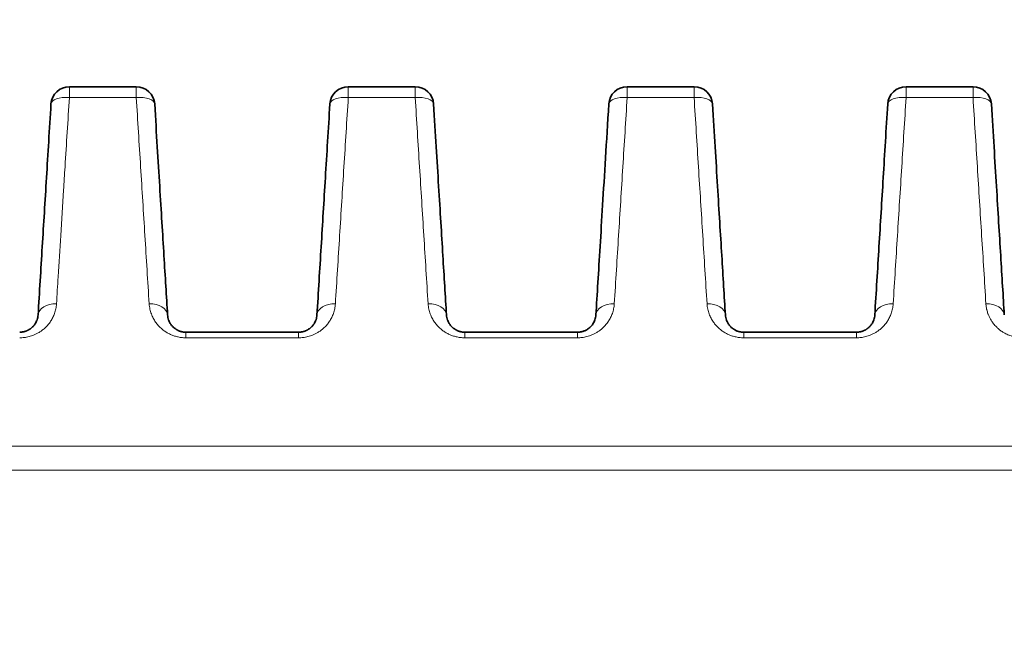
# Model space of a CAD drawing. Header units: millimetres. Extents: x 5 to 589, y 5 to 415.
# Tile 53 of 256: x 228 to 244, y 362 to 372. Entities that reach past the tile are written whole.
import ezdxf

# ---------------------------------------------------------------- set-up
doc = ezdxf.new("R2010")
doc.units = ezdxf.units.MM
for name, color, linetype, lineweight in [('Sichtbar (ISO)', 7, 'Continuous', 35), ('Sichtbar schmal (ISO)', 7, 'Continuous', 18), ('Symbol (ISO)', 7, 'Continuous', 25)]:
    doc.layers.add(name, color=color, linetype=linetype, lineweight=lineweight)
doc.styles.add('Notiztext (ISO)', font='isocpeur.ttf')
doc.dimstyles.new('Standard - Methode 1b (ISO)$7', dxfattribs={"dimtxt": 3.5, "dimasz": 2.5, "dimexe": 2, "dimexo": 0, "dimgap": 0.762, "dimtad": 1, "dimtoh": 1, "dimdsep": 46, "dimtxsty": 'Notiztext (ISO)', "dimcen": 0.09, "dimdle": 10, "dimclrd": 256, "dimclre": 256, "dimclrt": 256, "dimazin": 2, "dimtfac": 1, "dimtmove": 0, "dimatfit": 3, "dimfxl": 1, "dimtolj": 1, "dimlwd": -1, "dimlwe": -1, "dimarcsym": 0})

msp = doc.modelspace()

# ---------------------------------------------------------------- linework, layer by layer
at = {"layer": 'Sichtbar (ISO)'}
for p, q in [((229.49692315, 370.90029381), (228.4069497, 370.90029381)), ((234.03987363, 370.90029381), (232.9499003, 370.90029381)), ((238.58282434, 370.90029381), (237.49285094, 370.90029381)), ((243.12577502, 370.90029381), (242.03580142, 370.90029381)), ((230.30599728, 366.90029381), (232.14082617, 366.90029381)), ((234.84894786, 366.90029381), (236.68377674, 366.90029381)), ((239.39189843, 366.90029381), (241.22672731, 366.90029381))]:
    msp.add_line(p, q, dxfattribs=at)
for centre, start, end in [((228.40694971, 370.60029381), 90.000003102, 176.499896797), ((229.49692316, 370.60029381), 3.500086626, 90.000001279), ((232.94990029, 370.60029381), 89.999996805, 176.499887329), ((234.03987373, 370.60029381), 3.500090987, 90.000020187), ((237.49285086, 370.60029381), 89.999985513, 176.4999668), ((238.58282431, 370.60029381), 3.500093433, 89.999994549), ((242.03580143, 370.60029381), 90.000002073, 176.499896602), ((243.12577488, 370.60029381), 3.500092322, 89.999974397)]:
    msp.add_arc(centre, 0.3, start, end, dxfattribs=at)
for points, knots in [([(228.10750929, 370.61860837), (228.08227393, 370.20601845), (228.03316033, 369.40301223), (227.96544688, 368.29590778), (227.91979447, 367.54950197), (227.8973159, 367.18198376)], [0, 0, 0, 0, 0.33333333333, 0.66666666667, 0.99999940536, 0.99999940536, 0.99999940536, 0.99999940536]), ([(232.65045975, 370.61860842), (232.62522468, 370.20602306), (232.57611163, 369.40302334), (232.50839781, 368.29591381), (232.46274522, 367.54950476), (232.44026647, 367.18198375)], [0, 0, 0, 0, 0.33333333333, 0.66666666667, 0.99999940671, 0.99999940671, 0.99999940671, 0.99999940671]), ([(241.73636101, 370.61860837), (241.71112691, 370.2060392), (241.66201508, 369.40306185), (241.59430035, 368.29593638), (241.54864702, 367.54951537), (241.52616761, 367.18198372)], [0, 0, 0, 0, 0.33333333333, 0.66666666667, 0.99999940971, 0.99999940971, 0.99999940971, 0.99999940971]), ([(243.63540857, 367.18197939), (243.6171051, 367.48123647), (243.57765801, 368.12619512), (243.50934625, 369.24307319), (243.45483605, 370.13432732), (243.42521536, 370.61860839)], [0.00000000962, 0.00000000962, 0.00000000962, 0.00000000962, 0.33333333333, 0.66666666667, 1, 1, 1, 1]), ([(227.89731619, 367.18198177), (227.89645092, 367.16783537), (227.89461412, 367.1541741), (227.89195549, 367.14098964), (227.88929686, 367.12780518), (227.88581106, 367.11509835), (227.88164634, 367.10295807), (227.88109159, 367.10134096), (227.88052484, 367.09973387), (227.87994642, 367.09813684), (227.87618246, 367.08774435), (227.87192448, 367.0777789), (227.86725587, 367.06825473), (227.86617895, 367.06605776), (227.8650802, 367.06388425), (227.86396066, 367.0617343), (227.85948103, 367.05313167), (227.8546684, 367.04490712), (227.84958487, 367.03706832), (227.84789091, 367.03445623), (227.84616694, 367.03188697), (227.84441527, 367.02936053), (227.83959649, 367.02241036), (227.83456799, 367.0157848), (227.82937593, 367.00948573), (227.82701694, 367.00662378), (227.82462431, 367.00382924), (227.82220296, 367.00110237), (227.81735776, 366.99564578), (227.8123975, 366.99046054), (227.80736285, 366.98554927), (227.80434086, 366.98260133), (227.80129221, 366.97975203), (227.79822502, 366.97700004), (227.79362864, 366.972876), (227.78899066, 366.96897068), (227.78433903, 366.96528003), (227.78071742, 366.96240661), (227.77708763, 366.95966321), (227.77345941, 366.9570443), (227.76931778, 366.95405481), (227.76517826, 366.95122757), (227.76105515, 366.94855491), (227.75692911, 366.94588036), (227.75281953, 366.94336052), (227.74873566, 366.94098465), (227.74516346, 366.93890646), (227.74161093, 366.93693843), (227.73808384, 366.93507383), (227.73354935, 366.93267665), (227.72905692, 366.93045032), (227.72461343, 366.92837926), (227.72164926, 366.9269977), (227.7187068, 366.92568524), (227.71578778, 366.92443753), (227.71092705, 366.92235987), (227.70613137, 366.92046157), (227.70140287, 366.91872303), (227.69903498, 366.91785242), (227.69668384, 366.9170219), (227.69434956, 366.91622915), (227.68922252, 366.91448794), (227.68417689, 366.91292864), (227.67920826, 366.9115292), (227.67739737, 366.91101916), (227.67559663, 366.91053038), (227.67380575, 366.91006187), (227.66844491, 366.90865943), (227.66317269, 366.90743814), (227.65797483, 366.90637532), (227.65667191, 366.9061089), (227.65537361, 366.90585248), (227.6540797, 366.90560572), (227.64762386, 366.90437453), (227.64127785, 366.90338275), (227.63500933, 366.90260088), (227.62874081, 366.90181901), (227.62254995, 366.90124598), (227.61636617, 366.9008642), (227.61018239, 366.90048243), (227.6040056, 366.90029383), (227.5978756, 366.90029381)], [0, 0, 0, 0, 0.0625, 0.0625, 0.0625, 0.125, 0.125, 0.125, 0.13332513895, 0.13332513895, 0.13332513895, 0.1875, 0.1875, 0.1875, 0.19999669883, 0.19999669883, 0.19999669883, 0.25, 0.25, 0.25, 0.26666234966, 0.26666234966, 0.26666234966, 0.3125, 0.3125, 0.3125, 0.33332611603, 0.33332611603, 0.33332611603, 0.375, 0.375, 0.375, 0.40001433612, 0.40001433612, 0.40001433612, 0.4375, 0.4375, 0.4375, 0.46668511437, 0.46668511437, 0.46668511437, 0.5, 0.5, 0.5, 0.53333852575, 0.53333852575, 0.53333852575, 0.5625, 0.5625, 0.5625, 0.59999067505, 0.59999067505, 0.59999067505, 0.625, 0.625, 0.625, 0.66664528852, 0.66664528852, 0.66664528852, 0.6875, 0.6875, 0.6875, 0.7333055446, 0.7333055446, 0.7333055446, 0.75, 0.75, 0.75, 0.79997337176, 0.79997337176, 0.79997337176, 0.8125, 0.8125, 0.8125, 0.875, 0.875, 0.875, 0.9375, 0.9375, 0.9375, 0.99999999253, 0.99999999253, 0.99999999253, 0.99999999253]), ([(230.30599728, 366.90029381), (230.29274154, 366.90029404), (230.28017501, 366.90117821), (230.26850197, 366.90264663), (230.25682894, 366.90411506), (230.24604825, 366.90615542), (230.23578562, 366.90862569), (230.23406723, 366.90903932), (230.23236345, 366.90946549), (230.23067352, 366.90990385), (230.22227079, 366.91208346), (230.21420872, 366.91456098), (230.2063881, 366.91731352), (230.20403359, 366.91814222), (230.20170096, 366.91899618), (230.19938791, 366.91987548), (230.19247292, 366.92250419), (230.18573148, 366.92535803), (230.17910074, 366.92845332), (230.17614617, 366.92983255), (230.17321374, 366.93126), (230.17029985, 366.93273782), (230.16448688, 366.93568595), (230.15874694, 366.93883416), (230.15305463, 366.94220748), (230.14949559, 366.94431661), (230.14595529, 366.94651402), (230.14243345, 366.9488045), (230.13749891, 366.95201376), (230.13260041, 366.95540571), (230.12773907, 366.95899708), (230.12357782, 366.96207125), (230.11944388, 366.9652918), (230.11534845, 366.96866259), (230.11124469, 366.97204022), (230.10717963, 366.97556867), (230.10316461, 366.97925293), (230.09848537, 366.9835467), (230.09387432, 366.98805224), (230.08935674, 366.99276821), (230.08612958, 366.99613708), (230.08295011, 366.99961324), (230.07982729, 367.00319657), (230.07482899, 367.00893197), (230.06997623, 367.0149417), (230.0653008, 367.02122621), (230.06296601, 367.02436454), (230.06067544, 367.0275713), (230.05843333, 367.03084686), (230.05338532, 367.03822163), (230.0485829, 367.04594424), (230.04406344, 367.05403834), (230.04255581, 367.05673842), (230.04107976, 367.0594798), (230.03963712, 367.06226349), (230.03483193, 367.07153555), (230.03039666, 367.0812768), (230.02641116, 367.09152065), (230.0256132, 367.09357163), (230.02483333, 367.09564274), (230.02407236, 367.09773426), (230.0195107, 367.1102721), (230.01562584, 367.1235443), (230.01262499, 367.13758275), (230.00962414, 367.15162117), (230.00750834, 367.16642614), (230.00655685, 367.18197907)], [0.00000000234, 0.00000000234, 0.00000000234, 0.00000000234, 0.07692307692, 0.07692307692, 0.07692307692, 0.15384615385, 0.15384615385, 0.15384615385, 0.16672628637, 0.16672628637, 0.16672628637, 0.23076923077, 0.23076923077, 0.23076923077, 0.25005034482, 0.25005034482, 0.25005034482, 0.30769230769, 0.30769230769, 0.30769230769, 0.33337683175, 0.33337683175, 0.33337683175, 0.38461538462, 0.38461538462, 0.38461538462, 0.41665161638, 0.41665161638, 0.41665161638, 0.46153846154, 0.46153846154, 0.46153846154, 0.49996099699, 0.49996099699, 0.49996099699, 0.53846153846, 0.53846153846, 0.53846153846, 0.58333148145, 0.58333148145, 0.58333148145, 0.61538461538, 0.61538461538, 0.61538461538, 0.66668805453, 0.66668805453, 0.66668805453, 0.69230769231, 0.69230769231, 0.69230769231, 0.74998908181, 0.74998908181, 0.74998908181, 0.76923076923, 0.76923076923, 0.76923076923, 0.83332177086, 0.83332177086, 0.83332177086, 0.84615384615, 0.84615384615, 0.84615384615, 0.92307692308, 0.92307692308, 0.92307692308, 0.99999988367, 0.99999988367, 0.99999988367, 0.99999988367]), ([(232.44026676, 367.18198176), (232.43940147, 367.16783505), (232.43756462, 367.15417362), (232.43490597, 367.14098917), (232.43224732, 367.12780472), (232.42876155, 367.11509808), (232.42459687, 367.10295794), (232.42404212, 367.10134084), (232.42347537, 367.09973376), (232.42289696, 367.09813675), (232.41913304, 367.08774438), (232.4148751, 367.07777902), (232.41020652, 367.06825489), (232.40912961, 367.06605793), (232.40803086, 367.06388442), (232.40691133, 367.06173448), (232.40243171, 367.05313187), (232.39761908, 367.0449073), (232.39253553, 367.03706846), (232.39084157, 367.03445636), (232.38911759, 367.03188709), (232.38736592, 367.02936063), (232.38254711, 367.02241042), (232.37751857, 367.01578481), (232.37232647, 367.00948569), (232.36996747, 367.00662372), (232.36757481, 367.00382916), (232.36515345, 367.00110227), (232.36030822, 366.99564565), (232.35534792, 366.99046039), (232.35031326, 366.98554911), (232.34729125, 366.98260115), (232.34424259, 366.97975185), (232.34117539, 366.97699986), (232.33657899, 366.97287581), (232.33194101, 366.9689705), (232.32728938, 366.96527985), (232.32366777, 366.96240643), (232.32003798, 366.95966304), (232.31640975, 366.95704414), (232.31226812, 366.95405465), (232.30812861, 366.95122742), (232.3040055, 366.94855477), (232.29987946, 366.94588022), (232.29576988, 366.94336038), (232.29168601, 366.94098452), (232.28811381, 366.93890634), (232.28456127, 366.9369383), (232.28103419, 366.9350737), (232.27649969, 366.93267653), (232.27200726, 366.9304502), (232.26756377, 366.92837915), (232.2645996, 366.92699759), (232.26165713, 366.92568513), (232.25873811, 366.92443743), (232.25387738, 366.92235977), (232.2490817, 366.92046148), (232.2443532, 366.91872294), (232.24198532, 366.91785234), (232.23963419, 366.91702182), (232.23729991, 366.91622907), (232.23217287, 366.91448787), (232.22712726, 366.91292858), (232.22215865, 366.91152915), (232.22034777, 366.91101911), (232.21854704, 366.91053033), (232.21675617, 366.91006183), (232.21139535, 366.9086594), (232.20612317, 366.90743811), (232.20092535, 366.9063753), (232.19962243, 366.90610889), (232.19832414, 366.90585247), (232.19703023, 366.90560571), (232.19057445, 366.90437453), (232.18422848, 366.90338276), (232.17795999, 366.90260089), (232.17169151, 366.90181902), (232.16550067, 366.90124599), (232.15931688, 366.90086421), (232.15313309, 366.90048243), (232.14695625, 366.90029383), (232.14082617, 366.90029381)], [0, 0, 0, 0, 0.0625, 0.0625, 0.0625, 0.125, 0.125, 0.125, 0.13332515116, 0.13332515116, 0.13332515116, 0.1875, 0.1875, 0.1875, 0.19999668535, 0.19999668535, 0.19999668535, 0.25, 0.25, 0.25, 0.26666233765, 0.26666233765, 0.26666233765, 0.3125, 0.3125, 0.3125, 0.33332612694, 0.33332612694, 0.33332612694, 0.375, 0.375, 0.375, 0.4000143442, 0.4000143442, 0.4000143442, 0.4375, 0.4375, 0.4375, 0.46668510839, 0.46668510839, 0.46668510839, 0.5, 0.5, 0.5, 0.53333852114, 0.53333852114, 0.53333852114, 0.5625, 0.5625, 0.5625, 0.59999067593, 0.59999067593, 0.59999067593, 0.625, 0.625, 0.625, 0.66664529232, 0.66664529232, 0.66664529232, 0.6875, 0.6875, 0.6875, 0.73330554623, 0.73330554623, 0.73330554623, 0.75, 0.75, 0.75, 0.79997336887, 0.79997336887, 0.79997336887, 0.8125, 0.8125, 0.8125, 0.875, 0.875, 0.875, 0.9375, 0.9375, 0.9375, 0.99999998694, 0.99999998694, 0.99999998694, 0.99999998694]), ([(234.84894786, 366.90029381), (234.83569371, 366.90029404), (234.82312875, 366.90117799), (234.81145719, 366.90264605), (234.79978564, 366.9041141), (234.78900636, 366.90615394), (234.77874503, 366.90862357), (234.77702685, 366.90903709), (234.77532328, 366.90946315), (234.77363355, 366.90990139), (234.76523189, 366.91208044), (234.75717079, 366.91455731), (234.74935104, 366.91730917), (234.74699679, 366.91813766), (234.7446644, 366.91899141), (234.74235159, 366.91987049), (234.73543732, 366.92249857), (234.72869651, 366.92535173), (234.7220663, 366.92844633), (234.71911196, 366.92982524), (234.71617974, 366.93125239), (234.71326604, 366.9327299), (234.70745346, 366.93567741), (234.70171381, 366.93882499), (234.69602171, 366.9421977), (234.69246279, 366.94430645), (234.68892258, 366.94650348), (234.6854008, 366.94879359), (234.68046635, 366.95200232), (234.67556786, 366.95539377), (234.67070645, 366.95898467), (234.66654514, 366.96205844), (234.66241108, 366.96527861), (234.65831547, 366.96864905), (234.65421154, 366.97202634), (234.65014623, 366.97555449), (234.64613093, 366.97923849), (234.64145135, 366.98353195), (234.63683989, 366.98803725), (234.63232184, 366.99275305), (234.62909433, 366.99612181), (234.62591449, 366.99959789), (234.62279127, 367.00318119), (234.61779234, 367.00891652), (234.61293888, 367.01492629), (234.60826273, 367.02121095), (234.60592758, 367.02434935), (234.60363664, 367.02755621), (234.60139416, 367.03083189), (234.5963453, 367.03820693), (234.59154201, 367.04592994), (234.5870217, 367.05402458), (234.58551379, 367.05672483), (234.58403745, 367.05946639), (234.58259454, 367.06225029), (234.57778842, 367.07152303), (234.57335223, 367.0812651), (234.5693659, 367.09150994), (234.56856777, 367.09356113), (234.56778773, 367.09563244), (234.56702661, 367.09772417), (234.56246397, 367.11026329), (234.55857825, 367.12353703), (234.55557676, 367.13757716), (234.55257527, 367.15161728), (234.55045904, 367.16642409), (234.54950743, 367.18197907)], [0, 0, 0, 0, 0.07692307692, 0.07692307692, 0.07692307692, 0.15384615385, 0.15384615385, 0.15384615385, 0.16672631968, 0.16672631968, 0.16672631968, 0.23076923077, 0.23076923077, 0.23076923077, 0.25005037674, 0.25005037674, 0.25005037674, 0.30769230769, 0.30769230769, 0.30769230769, 0.33337685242, 0.33337685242, 0.33337685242, 0.38461538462, 0.38461538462, 0.38461538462, 0.41665165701, 0.41665165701, 0.41665165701, 0.46153846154, 0.46153846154, 0.46153846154, 0.49996097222, 0.49996097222, 0.49996097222, 0.53846153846, 0.53846153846, 0.53846153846, 0.5833314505, 0.5833314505, 0.5833314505, 0.61538461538, 0.61538461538, 0.61538461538, 0.66668805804, 0.66668805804, 0.66668805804, 0.69230769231, 0.69230769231, 0.69230769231, 0.74998909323, 0.74998909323, 0.74998909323, 0.76923076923, 0.76923076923, 0.76923076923, 0.83332177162, 0.83332177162, 0.83332177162, 0.84615384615, 0.84615384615, 0.84615384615, 0.92307692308, 0.92307692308, 0.92307692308, 0.99999988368, 0.99999988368, 0.99999988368, 0.99999988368]), ([(236.98321717, 367.18197916), (236.98235187, 367.16783165), (236.98051534, 367.15417354), (236.97785676, 367.14099), (236.97519818, 367.12780645), (236.97171166, 367.11509852), (236.96754705, 367.10295721), (236.96338243, 367.09081591), (236.95854176, 367.07924036), (236.95315559, 367.06825201), (236.94776942, 367.05726367), (236.94183743, 367.04686283), (236.93548321, 367.03706437), (236.929129, 367.0272659), (236.9223524, 367.0180699), (236.91527263, 367.00948067), (236.90819286, 367.00089144), (236.90080914, 366.99290961), (236.89325823, 366.98554394), (236.88570733, 366.97817828), (236.87798957, 366.97142837), (236.87023382, 366.96527518), (236.86247807, 366.95912199), (236.85468508, 366.95356459), (236.84695008, 366.94855096), (236.83921509, 366.94353734), (236.83153856, 366.9390668), (236.82397946, 366.93507089), (236.81642036, 366.93107498), (236.80897888, 366.92755336), (236.80168447, 366.92443557), (236.79439005, 366.92131778), (236.78724278, 366.91860364), (236.78024762, 366.91622803), (236.77325246, 366.91385242), (236.76640943, 366.91181529), (236.75970534, 366.91006141), (236.75300125, 366.90830753), (236.74643612, 366.90683685), (236.73998075, 366.90560565), (236.73352537, 366.90437446), (236.7271797, 366.90338291), (236.72091142, 366.90260099), (236.71464315, 366.90181908), (236.70845238, 366.90124616), (236.70226846, 366.90086426), (236.69608454, 366.90048236), (236.68990735, 366.90029381), (236.68377674, 366.90029381)], [0.00000002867, 0.00000002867, 0.00000002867, 0.00000002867, 0.0625, 0.0625, 0.0625, 0.125, 0.125, 0.125, 0.1875, 0.1875, 0.1875, 0.25, 0.25, 0.25, 0.3125, 0.3125, 0.3125, 0.375, 0.375, 0.375, 0.4375, 0.4375, 0.4375, 0.5, 0.5, 0.5, 0.5625, 0.5625, 0.5625, 0.625, 0.625, 0.625, 0.6875, 0.6875, 0.6875, 0.75, 0.75, 0.75, 0.8125, 0.8125, 0.8125, 0.875, 0.875, 0.875, 0.9375, 0.9375, 0.9375, 1, 1, 1, 1]), ([(239.39189843, 366.90029381), (239.37864601, 366.90029404), (239.36608268, 366.90117776), (239.35441264, 366.90264544), (239.34274259, 366.90411311), (239.3319647, 366.9061524), (239.32170463, 366.90862139), (239.31998666, 366.90903481), (239.31828329, 366.90946076), (239.31659377, 366.90989889), (239.30819312, 366.91207738), (239.30013294, 366.91455362), (239.29231401, 366.91730481), (239.28995999, 366.91813309), (239.28762784, 366.91898664), (239.28531525, 366.91986552), (239.27840165, 366.92249297), (239.27166141, 366.92534548), (239.26503167, 366.92843943), (239.26207753, 366.92981805), (239.25914549, 366.9312449), (239.25623196, 366.93272212), (239.2504197, 366.93566905), (239.2446803, 366.93881604), (239.23898837, 366.94218817), (239.23542955, 366.94429656), (239.2318894, 366.94649324), (239.22836765, 366.94878301), (239.22343324, 366.95199125), (239.21853473, 366.95538223), (239.21367322, 366.9589727), (239.20951184, 366.9620461), (239.20537764, 366.96526592), (239.20128184, 366.96863606), (239.1971777, 366.97201304), (239.19311215, 366.97554092), (239.18909654, 366.97922469), (239.18441661, 366.98351789), (239.17980473, 366.98802299), (239.1752862, 366.99273865), (239.17205835, 366.99610733), (239.16887814, 366.99958335), (239.16575453, 367.00316663), (239.16075497, 367.00890194), (239.15590083, 367.01491179), (239.15122397, 367.02119661), (239.14888847, 367.02433509), (239.14659717, 367.02754206), (239.14435432, 367.03081788), (239.13930465, 367.03819322), (239.13450052, 367.04591665), (239.1299794, 367.05401182), (239.12847122, 367.05671224), (239.12699461, 367.05945399), (239.12555143, 367.06223809), (239.12074443, 367.0715115), (239.1163074, 367.08125437), (239.11232028, 367.09150016), (239.11152199, 367.09355154), (239.1107418, 367.09562304), (239.10998052, 367.09771498), (239.10541698, 367.11025531), (239.10153047, 367.12353048), (239.0985284, 367.13757216), (239.09552633, 367.15161382), (239.09340972, 367.16642229), (239.092458, 367.18197907)], [0, 0, 0, 0, 0.07692307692, 0.07692307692, 0.07692307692, 0.15384615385, 0.15384615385, 0.15384615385, 0.16672634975, 0.16672634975, 0.16672634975, 0.23076923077, 0.23076923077, 0.23076923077, 0.25005040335, 0.25005040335, 0.25005040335, 0.30769230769, 0.30769230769, 0.30769230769, 0.33337686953, 0.33337686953, 0.33337686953, 0.38461538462, 0.38461538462, 0.38461538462, 0.41665169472, 0.41665169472, 0.41665169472, 0.46153846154, 0.46153846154, 0.46153846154, 0.49996094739, 0.49996094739, 0.49996094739, 0.53846153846, 0.53846153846, 0.53846153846, 0.58333141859, 0.58333141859, 0.58333141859, 0.61538461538, 0.61538461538, 0.61538461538, 0.6666880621, 0.6666880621, 0.6666880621, 0.69230769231, 0.69230769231, 0.69230769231, 0.74998910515, 0.74998910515, 0.74998910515, 0.76923076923, 0.76923076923, 0.76923076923, 0.83332177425, 0.83332177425, 0.83332177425, 0.84615384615, 0.84615384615, 0.84615384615, 0.92307692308, 0.92307692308, 0.92307692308, 0.99999988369, 0.99999988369, 0.99999988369, 0.99999988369]), ([(241.52616791, 367.18198174), (241.52530257, 367.16783419), (241.52346556, 367.15417222), (241.52080681, 367.14098763), (241.51814806, 367.12780304), (241.51466226, 367.11509664), (241.51049758, 367.10295668), (241.50994284, 367.1013396), (241.50937609, 367.09973255), (241.50879768, 367.09813555), (241.50503376, 367.08774333), (241.50077583, 367.07777808), (241.49610723, 367.06825399), (241.49503031, 367.06605704), (241.49393156, 367.06388355), (241.49281202, 367.06173361), (241.48833237, 367.053131), (241.48351968, 367.04490638), (241.47843603, 367.03706746), (241.47674204, 367.03445534), (241.47501803, 367.03188604), (241.47326632, 367.02935956), (241.46844741, 367.02240927), (241.46341876, 367.01578357), (241.45822655, 367.00948439), (241.45586749, 367.00662239), (241.45347479, 367.00382781), (241.45105338, 367.0011009), (241.44620807, 366.99564426), (241.4412477, 366.99045899), (241.43621299, 366.98554773), (241.43319095, 366.98259978), (241.43014226, 366.9797505), (241.42707505, 366.97699853), (241.42247863, 366.97287452), (241.41784064, 366.96896925), (241.41318902, 366.96527866), (241.40956742, 366.96240528), (241.40593763, 366.95966193), (241.40230942, 366.95704307), (241.39816781, 366.95405363), (241.3940283, 366.95122645), (241.38990521, 366.94855384), (241.3857792, 366.94587934), (241.38166964, 366.94335954), (241.37758578, 366.94098372), (241.3740136, 366.93890557), (241.37046107, 366.93693757), (241.366934, 366.935073), (241.36239952, 366.93267586), (241.3579071, 366.93044957), (241.35346362, 366.92837855), (241.35049946, 366.92699702), (241.34755701, 366.92568457), (241.344638, 366.92443689), (241.33977729, 366.92235926), (241.33498163, 366.92046101), (241.33025316, 366.91872251), (241.32788529, 366.91785192), (241.32553417, 366.91702141), (241.32319991, 366.91622868), (241.31807292, 366.91448752), (241.31302736, 366.91292827), (241.3080588, 366.91152887), (241.30624795, 366.91101885), (241.30444724, 366.91053008), (241.3026564, 366.91006159), (241.29729566, 366.9086592), (241.29202357, 366.90743795), (241.28682584, 366.90637517), (241.28552295, 366.90610877), (241.28422469, 366.90585235), (241.2829308, 366.9056056), (241.27647514, 366.90437446), (241.2701293, 366.90338272), (241.26386093, 366.90260087), (241.25759256, 366.90181902), (241.25140183, 366.90124599), (241.24521807, 366.90086421), (241.23903432, 366.90048244), (241.23285746, 366.90029383), (241.22672731, 366.90029381)], [0, 0, 0, 0, 0.0625, 0.0625, 0.0625, 0.125, 0.125, 0.125, 0.1333251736, 0.1333251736, 0.1333251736, 0.1875, 0.1875, 0.1875, 0.1999966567, 0.1999966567, 0.1999966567, 0.25, 0.25, 0.25, 0.266662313, 0.266662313, 0.266662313, 0.3125, 0.3125, 0.3125, 0.3333261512, 0.3333261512, 0.3333261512, 0.375, 0.375, 0.375, 0.4000143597, 0.4000143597, 0.4000143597, 0.4375, 0.4375, 0.4375, 0.466685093, 0.466685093, 0.466685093, 0.5, 0.5, 0.5, 0.5333385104, 0.5333385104, 0.5333385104, 0.5625, 0.5625, 0.5625, 0.5999906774, 0.5999906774, 0.5999906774, 0.625, 0.625, 0.625, 0.6666453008, 0.6666453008, 0.6666453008, 0.6875, 0.6875, 0.6875, 0.7333055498, 0.7333055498, 0.7333055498, 0.75, 0.75, 0.75, 0.7999733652, 0.7999733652, 0.7999733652, 0.8125, 0.8125, 0.8125, 0.875, 0.875, 0.875, 0.9375, 0.9375, 0.9375, 1, 1, 1, 1])]:
    msp.add_open_spline(points, degree=3, knots=knots, dxfattribs=at)
for points in [[(230.00655685, 367.18197914), (229.98825224, 367.48125498), (229.94880299, 368.12624897), (229.88049095, 369.24313222), (229.82598246, 370.13435685), (229.79636357, 370.61860836)], [(234.54950743, 367.18197914), (234.53120308, 367.48125056), (234.49175435, 368.1262362), (234.42344233, 369.24311869), (234.3689335, 370.13435002), (234.3393142, 370.61860838)], [(237.19341039, 370.61860839), (237.17434529, 370.30689745), (237.13861082, 369.72264232), (237.09166659, 368.95511153), (237.05073278, 368.28584958), (237.01499717, 367.70157747), (236.99341964, 367.34878818), (236.98321717, 367.18197918)], [(239.092458, 367.18197914), (239.07415398, 367.48124522), (239.03470589, 368.12622051), (238.96639394, 369.24310157), (238.91188463, 370.13434134), (238.8822648, 370.6186084)]]:
    msp.add_open_spline(points, degree=3, dxfattribs=at)
at = {"layer": 'Sichtbar schmal (ISO)'}
for p, q in [((228.40694968, 370.90029381), (228.40694758, 370.72529167)), ((242.03580141, 370.90029381), (242.0357987, 370.72522899)), ((229.49691865, 370.72528853), (228.40694761, 370.72529111)), ((234.03985627, 370.72527242), (232.94988656, 370.72527732)), ((238.58280161, 370.72524712), (237.49282655, 370.72525358)), ((243.1257827, 370.72522409), (242.03579871, 370.72522843)), ((230.30599728, 366.90029381), (230.30599719, 366.80947017)), ((230.30599748, 366.80947015), (232.14082533, 366.80946983)), ((232.14082618, 366.90029381), (232.14082467, 366.80946975)), ((239.39189509, 366.80946345), (241.22672801, 366.80946277)), ((241.22672731, 366.90029381), (241.22672801, 366.80946277))]:
    msp.add_line(p, q, dxfattribs=at)
for centre, major_axis, ratio, start_param, end_param in [((229.49692315, 370.60029381), (0, 0.3), 0.0000163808, 6.2831847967, 7.4242235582), ((232.94990032, 370.60029381), (0, 0.3), 0.0000506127, 0.0000000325, 1.1410800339), ((234.03987352, 370.60029381), (0, 0.3), 0.0000632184, 0, 1.1410978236), ((237.49285101, 370.60029381), (0, 0.3), 0.0000897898, 0.0000000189, 1.1411680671), ((238.58282437, 370.60029381), (0, 0.3), 0.0000834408, 0, 1.1411907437), ((243.12577515, 370.60029381), (0, 0.3), 0.0000275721, 5.1419101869, 6.2831852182), ((228.40694981, 370.60029542), (-0.29944038, 0.01831456), 0.4160147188, 4.7378351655, 6.2831851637), ((229.49692308, 370.60029516), (0.29944032, 0.01831455), 0.4160073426, 0.0000002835, 1.5453726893), ((232.9499004, 370.60029561), (-0.29944084, 0.01831459), 0.4159661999, 4.7378710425, 6.2831862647), ((234.03987365, 370.60029525), (0.29944053, 0.01831457), 0.4159555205, 6.2831850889, 7.8286043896), ((237.49285089, 370.60029434), (-0.29944058, 0.01831457), 0.4158857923, 4.737901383, 6.2831856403), ((238.58282422, 370.60029529), (0.29944065, 0.01831457), 0.4158720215, 6.2831848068, 7.8286269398), ((242.03580153, 370.60029543), (-0.29944038, 0.01831456), 0.4158058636, 4.7378244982, 6.2831851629), ((243.12577479, 370.60029527), (0.2994406, 0.01831457), 0.4157902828, 6.2831849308, 7.8285300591), ((228.19675699, 367.16367311), (-0.29944125, 0.01831461), 0.662276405, 4.7528693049, 6.283192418), ((229.70711638, 367.16366504), (0.29944045, 0.01831456), 0.6622829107, 6.2831819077, 7.8134958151), ((232.73970756, 367.16367308), (-0.29944127, 0.01831461), 0.6622725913, 4.7528827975, 6.2831924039), ((234.25006695, 367.16366504), (0.29944045, 0.01831456), 0.6622760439, 6.2831819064, 7.813512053), ((237.28265763, 367.16366491), (-0.29944045, 0.01831456), 0.6622618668, 4.7528953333, 6.2831871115), ((238.79301753, 367.16366504), (0.29944045, 0.01831456), 0.6622572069, 6.2831819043, 7.8135165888), ((241.8256087, 367.16367304), (-0.29944126, 0.01831461), 0.6622445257, 4.7528623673, 6.2831923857), ((243.3359681, 367.16366504), (0.29944045, 0.01831456), 0.6622533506, 6.2831844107, 7.8134654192), ((234.84894786, 366.60029381), (0, 0.3), 0.0000185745, 6.283185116, 7.082430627), ((236.68377674, 366.60029381), (0, 0.3), 0.0000245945, 0.0000001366, 0.7992544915), ((239.39189843, 366.60029381), (0, 0.3), 0.0000155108, 0.0000006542, 0.799267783)]:
    msp.add_ellipse(centre, major_axis=major_axis, ratio=ratio, start_param=start_param, end_param=end_param, dxfattribs=at)
for points, knots in [([(228.40694758, 370.72529108), (228.38333551, 370.34825895), (228.35962035, 369.96942147), (228.33612194, 369.59385966), (228.3281895, 369.46707993), (228.3202813, 369.3406586), (228.31239124, 369.21449038), (228.29690842, 368.96690824), (228.28149411, 368.72028005), (228.26609429, 368.47370174), (228.25213245, 368.25014806), (228.23818069, 368.02667008), (228.22430985, 367.80435085), (228.21508461, 367.65649054), (228.20589519, 367.50914304), (228.19675832, 367.36256666)], [0, 0, 0, 0, 0.3333333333, 0.3333333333, 0.3333333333, 0.4458578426, 0.4458578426, 0.4458578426, 0.6666666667, 0.6666666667, 0.6666666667, 0.8668571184, 0.8668571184, 0.8668571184, 1, 1, 1, 1]), ([(229.70711668, 367.36255778), (229.68421507, 367.72995771), (229.66098697, 368.10215371), (229.6377219, 368.47464466), (229.61445683, 368.8471356), (229.59115479, 369.21975101), (229.56766087, 369.5952055), (229.54416695, 369.97065999), (229.52048114, 370.34908355), (229.49691868, 370.72528848)], [0, 0, 0, 0, 0.3333333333, 0.3333333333, 0.3333333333, 0.6666666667, 0.6666666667, 0.6666666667, 1, 1, 1, 1]), ([(232.94988655, 370.72527749), (232.92627698, 370.34826828), (232.90256363, 369.96940974), (232.87906639, 369.59387173), (232.85556915, 369.21833371), (232.83228802, 368.84596844), (232.8090407, 368.47372381), (232.78579338, 368.10147918), (232.76257986, 367.72954552), (232.73970478, 367.36255856)], [0, 0, 0, 0, 0.3333333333, 0.3333333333, 0.3333333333, 0.6666666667, 0.6666666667, 0.6666666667, 1, 1, 1, 1]), ([(234.25006251, 367.36255556), (234.22715917, 367.7299715), (234.20392956, 368.10217886), (234.18066321, 368.47467638), (234.15739687, 368.8471739), (234.13409379, 369.2197912), (234.1105992, 369.5952386), (234.0871046, 369.970686), (234.06341847, 370.3490934), (234.03985631, 370.72527246)], [0, 0, 0, 0, 0.3333333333, 0.3333333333, 0.3333333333, 0.6666666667, 0.6666666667, 0.6666666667, 1, 1, 1, 1]), ([(237.49282655, 370.72525364), (237.4691914, 370.3478262), (237.44546887, 369.9688164), (237.42199184, 369.59360513), (237.39851482, 369.21839386), (237.37528332, 368.84680473), (237.35204563, 368.47468692), (237.32880793, 368.10256911), (237.30556404, 367.73015153), (237.2826508, 367.36255176)], [0, 0, 0, 0, 0.3333333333, 0.3333333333, 0.3333333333, 0.6666666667, 0.6666666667, 0.6666666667, 1, 1, 1, 1]), ([(238.79301207, 367.36254988), (238.770107, 367.72998912), (238.74687601, 368.10221291), (238.72360858, 368.47471992), (238.70034114, 368.84722693), (238.67703727, 369.2198469), (238.65354262, 369.59528405), (238.63004797, 369.9707212), (238.60636252, 370.34910532), (238.58280168, 370.72524721)], [0, 0, 0, 0, 0.3333333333, 0.3333333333, 0.3333333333, 0.6666666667, 0.6666666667, 0.6666666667, 1, 1, 1, 1]), ([(242.03579865, 370.72522841), (242.012193, 370.34829336), (241.9884817, 369.96948104), (241.96498477, 369.59396172), (241.94148785, 369.21844239), (241.91820529, 368.84606856), (241.89495586, 368.47380511), (241.87170644, 368.10154167), (241.84849014, 367.72957857), (241.82561154, 367.36254995)], [0, 0, 0, 0, 0.3333333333, 0.3333333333, 0.3333333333, 0.6666666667, 0.6666666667, 0.6666666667, 1, 1, 1, 1]), ([(243.33597805, 367.36254925), (243.31307349, 367.73001137), (243.28984329, 368.10225158), (243.2665769, 368.47476815), (243.24331051, 368.84728472), (243.22000793, 369.21990751), (243.19651533, 369.59533416), (243.17302273, 369.9707608), (243.14934011, 370.34912098), (243.1257828, 370.72522416)], [0, 0, 0, 0, 0.3333333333, 0.3333333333, 0.3333333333, 0.6666666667, 0.6666666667, 0.6666666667, 1, 1, 1, 1]), ([(228.1967582, 367.36256207), (228.19503108, 367.33485257), (228.18768834, 367.28117069), (228.16677896, 367.20637249), (228.13773286, 367.13819294), (228.10214616, 367.07693183), (228.0614901, 367.02275687), (228.01718852, 366.97572744), (227.97087964, 366.93595516), (227.92412004, 366.903208), (227.8780599, 366.8768632), (227.83340989, 366.85610875), (227.79052392, 366.84011169), (227.74946137, 366.82810417), (227.71006668, 366.81943463), (227.67198548, 366.81359139), (227.63485236, 366.81021305), (227.61011283, 366.80946982), (227.59787712, 366.80946979)], [0.0000014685, 0.0000014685, 0.0000014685, 0.0000014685, 0.0625, 0.125, 0.1875, 0.25, 0.3125, 0.375, 0.4375, 0.5, 0.5625, 0.625, 0.6875, 0.75, 0.8125, 0.875, 0.9375, 1, 1, 1, 1]), ([(230.30599734, 366.80947011), (230.27965522, 366.80946978), (230.25442424, 366.81121404), (230.23103778, 366.81409018), (230.20765129, 366.81696632), (230.18610933, 366.82097445), (230.16559075, 366.82583547), (230.14507216, 366.8306965), (230.12557696, 366.83641038), (230.10678409, 366.84290491), (230.08799122, 366.84939944), (230.0699007, 366.85667456), (230.05220281, 366.86478991), (230.03450491, 366.87290526), (230.01719965, 366.88186075), (230.00010854, 366.89180859), (229.98301742, 366.90175643), (229.96614045, 366.91269657), (229.94948006, 366.92478499), (229.93281968, 366.93687341), (229.91637587, 366.95011014), (229.90033217, 366.96456779), (229.88428846, 366.97902544), (229.86864486, 366.9947041), (229.85365533, 367.01159304), (229.8386658, 367.02848197), (229.82433035, 367.04658118), (229.81086577, 367.06589284), (229.7974012, 367.0852045), (229.78480749, 367.10572842), (229.77327392, 367.12757886), (229.76174034, 367.1494293), (229.7512669, 367.17260623), (229.74214508, 367.1972156), (229.73302327, 367.22182497), (229.72525308, 367.24786678), (229.71925119, 367.27543505), (229.71324931, 367.3030033), (229.70901573, 367.33209857), (229.70711669, 367.3625577)], [0.00000013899, 0.00000013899, 0.00000013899, 0.00000013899, 0.07692307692, 0.07692307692, 0.07692307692, 0.15384615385, 0.15384615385, 0.15384615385, 0.23076923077, 0.23076923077, 0.23076923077, 0.30769230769, 0.30769230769, 0.30769230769, 0.38461538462, 0.38461538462, 0.38461538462, 0.46153846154, 0.46153846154, 0.46153846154, 0.53846153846, 0.53846153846, 0.53846153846, 0.61538461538, 0.61538461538, 0.61538461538, 0.69230769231, 0.69230769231, 0.69230769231, 0.76923076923, 0.76923076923, 0.76923076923, 0.84615384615, 0.84615384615, 0.84615384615, 0.92307692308, 0.92307692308, 0.92307692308, 0.99999992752, 0.99999992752, 0.99999992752, 0.99999992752]), ([(232.73970466, 367.36256105), (232.73797755, 367.33485101), (232.73063466, 367.2811685), (232.70972557, 367.20637152), (232.6806799, 367.13819267), (232.64509336, 367.07693158), (232.6044371, 367.02275626), (232.56013531, 366.97572665), (232.51382641, 366.93595444), (232.46706689, 366.90320743), (232.4210068, 366.87686272), (232.37635681, 366.85610836), (232.33347089, 366.84011139), (232.29240853, 366.82810398), (232.25301408, 366.81943455), (232.21493339, 366.81359137), (232.17779965, 366.81021302), (232.15306185, 366.80946985), (232.14082599, 366.80946983)], [0.00000146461, 0.00000146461, 0.00000146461, 0.00000146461, 0.0625, 0.125, 0.1875, 0.25, 0.3125, 0.375, 0.4375, 0.5, 0.5625, 0.625, 0.6875, 0.75, 0.8125, 0.875, 0.9375, 1, 1, 1, 1]), ([(234.84894391, 366.80946814), (234.8226049, 366.80946782), (234.79737721, 366.81121166), (234.77399378, 366.81408708), (234.75061032, 366.81696251), (234.72907112, 366.82096962), (234.70855512, 366.82582939), (234.68803911, 366.83068917), (234.6685463, 366.83640157), (234.64975551, 366.84289449), (234.63096472, 366.84938741), (234.61287596, 366.85666077), (234.59517945, 366.86477432), (234.57748294, 366.87288787), (234.56017869, 366.88184151), (234.54308818, 366.89178754), (234.52599767, 366.90173357), (234.50912091, 366.91267194), (234.49246026, 366.92475878), (234.47579961, 366.93684561), (234.45935506, 366.95008096), (234.44331018, 366.96453759), (234.42726529, 366.97899422), (234.41162005, 366.99467222), (234.3966286, 367.01156097), (234.38163716, 367.02844971), (234.3672995, 367.04654918), (234.35383264, 367.06586155), (234.34036578, 367.08517392), (234.32776971, 367.105699), (234.31623386, 367.12755101), (234.304698, 367.14940302), (234.29422236, 367.17258194), (234.28509856, 367.1971938), (234.27597476, 367.22180565), (234.2682028, 367.24785044), (234.26219957, 367.275422), (234.25619635, 367.30299353), (234.25196187, 367.33209241), (234.25006252, 367.36255548)], [0.00000004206, 0.00000004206, 0.00000004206, 0.00000004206, 0.07692307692, 0.07692307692, 0.07692307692, 0.15384615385, 0.15384615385, 0.15384615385, 0.23076923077, 0.23076923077, 0.23076923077, 0.30769230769, 0.30769230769, 0.30769230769, 0.38461538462, 0.38461538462, 0.38461538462, 0.46153846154, 0.46153846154, 0.46153846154, 0.53846153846, 0.53846153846, 0.53846153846, 0.61538461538, 0.61538461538, 0.61538461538, 0.69230769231, 0.69230769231, 0.69230769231, 0.76923076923, 0.76923076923, 0.76923076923, 0.84615384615, 0.84615384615, 0.84615384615, 0.92307692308, 0.92307692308, 0.92307692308, 0.99999992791, 0.99999992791, 0.99999992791, 0.99999992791]), ([(237.2826508, 367.36255185), (237.28092318, 367.33483899), (237.27358088, 367.28116175), (237.25266934, 367.20635826), (237.22362135, 367.1381774), (237.18803184, 367.07691457), (237.1473724, 367.02273823), (237.1030682, 366.9757092), (237.05675835, 366.93593889), (237.00999936, 366.90319444), (236.96394095, 366.87685236), (236.91929348, 366.85610038), (236.87641066, 366.84010536), (236.83535159, 366.82809938), (236.79596024, 366.81943081), (236.75788155, 366.81358795), (236.72074922, 366.81020957), (236.69600839, 366.80946624), (236.68377154, 366.80946623)], [0.00000001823, 0.00000001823, 0.00000001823, 0.00000001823, 0.0625, 0.125, 0.1875, 0.25, 0.3125, 0.375, 0.4375, 0.5, 0.5625, 0.625, 0.6875, 0.75, 0.8125, 0.875, 0.9375, 1, 1, 1, 1]), ([(239.39189509, 366.80946345), (239.36555938, 366.80946313), (239.34033497, 366.8112065), (239.31695452, 366.81408117), (239.29357407, 366.81695583), (239.27203757, 366.82096188), (239.25152403, 366.82582039), (239.23101048, 366.8306789), (239.2115199, 366.83638983), (239.19273101, 366.84288116), (239.17394211, 366.84937249), (239.15585491, 366.85664415), (239.1381596, 366.86475597), (239.12046429, 366.87286779), (239.10316086, 366.88181968), (239.08607079, 366.891764), (239.06898073, 366.90170832), (239.05210402, 366.91264503), (239.03544298, 366.9247304), (239.01878194, 366.93681577), (239.00233657, 366.95004984), (238.98629044, 366.96450556), (238.9702443, 366.97896129), (238.9545974, 366.99463875), (238.93960404, 367.01152738), (238.92461067, 367.02841602), (238.91027085, 367.04651582), (238.89680177, 367.06582894), (238.88333269, 367.08514206), (238.87073435, 367.10566831), (238.85919633, 367.12752186), (238.84765831, 367.14937541), (238.83718061, 367.17255623), (238.82805497, 367.19717042), (238.81892933, 367.22178461), (238.81115576, 367.24783216), (238.80515134, 367.2754067), (238.79914693, 367.30298122), (238.79491167, 367.33208329), (238.79301208, 367.36254979)], [0, 0, 0, 0, 0.07692307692, 0.07692307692, 0.07692307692, 0.15384615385, 0.15384615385, 0.15384615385, 0.23076923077, 0.23076923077, 0.23076923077, 0.30769230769, 0.30769230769, 0.30769230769, 0.38461538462, 0.38461538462, 0.38461538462, 0.46153846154, 0.46153846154, 0.46153846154, 0.53846153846, 0.53846153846, 0.53846153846, 0.61538461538, 0.61538461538, 0.61538461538, 0.69230769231, 0.69230769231, 0.69230769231, 0.76923076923, 0.76923076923, 0.76923076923, 0.84615384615, 0.84615384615, 0.84615384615, 0.92307692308, 0.92307692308, 0.92307692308, 0.99999992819, 0.99999992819, 0.99999992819, 0.99999992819]), ([(241.82561141, 367.36255241), (241.82388413, 367.33484086), (241.81654045, 367.28115642), (241.79563095, 367.20636118), (241.76658513, 367.13818335), (241.7309979, 367.07692216), (241.69034038, 367.02274622), (241.64603756, 366.97571658), (241.59972827, 366.93594491), (241.55296872, 366.90319852), (241.50690861, 366.8768543), (241.46225854, 366.85610028), (241.41937265, 366.84010362), (241.37831055, 366.82809652), (241.3389167, 366.81942735), (241.30083645, 366.81358434), (241.26370393, 366.81020606), (241.23896404, 366.8094628), (241.22672801, 366.80946277)], [0.00000146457, 0.00000146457, 0.00000146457, 0.00000146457, 0.0625, 0.125, 0.1875, 0.25, 0.3125, 0.375, 0.4375, 0.5, 0.5625, 0.625, 0.6875, 0.75, 0.8125, 0.875, 0.9375, 1, 1, 1, 1]), ([(243.93485965, 366.80946551), (243.89503721, 366.80948341), (243.85665796, 366.81350813), (243.82154333, 366.82009067), (243.7864287, 366.8266732), (243.75457865, 366.83582444), (243.72509935, 366.84665188), (243.71975076, 366.84861636), (243.71447834, 366.85063744), (243.70928402, 366.85270949), (243.68584932, 366.86205776), (243.66399111, 366.87244363), (243.64359691, 366.88356015), (243.6368377, 366.88724448), (243.63023856, 366.8910114), (243.62379717, 366.89484647), (243.60649543, 366.90514755), (243.59033027, 366.91594087), (243.57520414, 366.92706681), (243.5676794, 366.93260159), (243.56041356, 366.93822011), (243.55339183, 366.94390143), (243.54104361, 366.95389245), (243.52945007, 366.96407767), (243.51854336, 366.97439452), (243.51077029, 366.9817472), (243.50334972, 366.98916718), (243.49622753, 366.99666103), (243.4876736, 367.00566135), (243.47954973, 367.01476818), (243.4717888, 367.02401622), (243.46406743, 367.0332171), (243.45670688, 367.04255622), (243.44963079, 367.05210795), (243.44367264, 367.06015062), (243.43791659, 367.06834421), (243.43233688, 367.07674242), (243.42461873, 367.08835926), (243.41723367, 367.10036431), (243.4101649, 367.11287384), (243.40605431, 367.1201483), (243.40205128, 367.12759342), (243.3981614, 367.13523452), (243.39050819, 367.15026811), (243.38328295, 367.16605663), (243.37661643, 367.18266579), (243.37406774, 367.18901568), (243.37160089, 367.19548538), (243.36922552, 367.20207858), (243.36222238, 367.22151693), (243.35600236, 367.24202835), (243.35085278, 367.26346486), (243.34968703, 367.26831762), (243.34857587, 367.27321764), (243.34752267, 367.27816303), (243.34236123, 367.30239918), (243.3385951, 367.3277278), (243.33656245, 367.35415483), (243.33634817, 367.35694073), (243.33615322, 367.35973881), (243.33597806, 367.36254903)], [0.00000002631, 0.00000002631, 0.00000002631, 0.00000002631, 0.09090909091, 0.09090909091, 0.09090909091, 0.18181818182, 0.18181818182, 0.18181818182, 0.19831230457, 0.19831230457, 0.19831230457, 0.27272727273, 0.27272727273, 0.27272727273, 0.29739045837, 0.29739045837, 0.29739045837, 0.36363636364, 0.36363636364, 0.36363636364, 0.39659145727, 0.39659145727, 0.39659145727, 0.45454545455, 0.45454545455, 0.45454545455, 0.49584848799, 0.49584848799, 0.49584848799, 0.54545454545, 0.54545454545, 0.54545454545, 0.59480771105, 0.59480771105, 0.59480771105, 0.63636363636, 0.63636363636, 0.63636363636, 0.69384600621, 0.69384600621, 0.69384600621, 0.72727272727, 0.72727272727, 0.72727272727, 0.79303867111, 0.79303867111, 0.79303867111, 0.81818181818, 0.81818181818, 0.81818181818, 0.89230991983, 0.89230991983, 0.89230991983, 0.90909090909, 0.90909090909, 0.90909090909, 0.9913303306, 0.9913303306, 0.9913303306, 0.99999990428, 0.99999990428, 0.99999990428, 0.99999990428]), ([(234.84894395, 366.80946815), (235.00177422, 366.80947123), (235.61338353, 366.80943809), (236.22499303, 366.80945562), (236.6837715, 366.80946623)], [0, 0, 0, 0, 0.24988355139, 0.99999997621, 0.99999997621, 0.99999997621, 0.99999997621]), ([(211.07341174, 365.04141833), (219.17905291, 365.04141732), (227.28514791, 365.04137682), (235.39130684, 365.04141564), (239.44438631, 365.04143504), (243.49748175, 365.04147428), (247.55043234, 365.04143686), (249.57690763, 365.04141815), (251.60334672, 365.04138029), (253.62988012, 365.04144354), (254.13651347, 365.04145935), (254.64315272, 365.04148148), (255.14971967, 365.04144519), (255.65628662, 365.04140889), (256.16278127, 365.04131431), (256.66921877, 365.04135148), (257.68209376, 365.0414258), (258.69474015, 365.04201953), (259.70705343, 365.04131976)], [0, 0, 0, 0, 0.5000000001, 0.5000000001, 0.5000000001, 0.7500000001, 0.7500000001, 0.7500000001, 0.8750000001, 0.8750000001, 0.8750000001, 0.9062500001, 0.9062500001, 0.9062500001, 0.9375000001, 0.9375000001, 0.9375000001, 1, 1, 1, 1]), ([(211.07341175, 364.65416004), (213.19309564, 364.65415994), (215.23963079, 364.65415836), (217.21309715, 364.65415645), (217.21900726, 364.65415644), (217.22491672, 364.65415643), (217.23082552, 364.65415643), (219.19794543, 364.65415452), (221.09243283, 364.65415227), (222.91405, 364.65415044), (222.92500037, 364.65415043), (222.9359481, 364.65415042), (222.9468932, 364.65415041), (224.76215853, 364.6541486), (226.50503182, 364.65414721), (228.18223212, 364.65414664), (228.19741452, 364.65414663), (228.21259154, 364.65414663), (228.22776319, 364.65414662), (229.89870903, 364.65414606), (231.50445346, 364.65414631), (233.05327355, 364.65414778), (233.07202308, 364.6541478), (233.09076426, 364.65414781), (233.10949711, 364.65414783), (234.65225722, 364.65414933), (236.13850337, 364.65415203), (237.57370512, 364.65415494), (237.59548605, 364.65415499), (237.61725523, 364.65415503), (237.63901268, 364.65415507), (239.06831713, 364.65415799), (240.44698024, 364.65416103), (241.78116466, 364.65415919), (241.8055279, 364.65415916), (241.8298763, 364.65415913), (241.85420989, 364.65415909), (243.1827219, 364.65415708), (244.46706975, 364.65415035), (245.70969136, 364.65414568), (245.73618069, 364.65414558), (245.76265106, 364.65414548), (245.78910236, 364.65414539), (247.02621579, 364.65414083), (248.22159234, 364.65413771), (249.36303975, 364.65410992), (249.39112892, 364.65410924), (249.41918544, 364.65410854), (249.44720996, 364.65410783), (250.58235528, 364.65407894), (251.66500962, 364.65402902), (252.7393514, 364.65409379), (252.76954228, 364.65409561), (252.7997266, 364.65409749), (252.82990584, 364.65409944), (253.90016747, 364.6541685), (254.96405527, 364.65433719), (256.08830441, 364.65398892), (256.1230843, 364.65397815), (256.15792197, 364.6539668), (256.19281675, 364.65395486), (257.31769093, 364.65356994), (258.5019117, 364.65262182), (259.72341171, 364.64920563)], [0, 0, 0, 0, 0.0909090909, 0.0909090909, 0.0909090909, 0.0911813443, 0.0911813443, 0.0911813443, 0.1818181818, 0.1818181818, 0.1818181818, 0.182363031, 0.182363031, 0.182363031, 0.2727272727, 0.2727272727, 0.2727272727, 0.2735452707, 0.2735452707, 0.2735452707, 0.3636363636, 0.3636363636, 0.3636363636, 0.364726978, 0.364726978, 0.364726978, 0.4545454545, 0.4545454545, 0.4545454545, 0.4559085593, 0.4559085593, 0.4559085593, 0.5454545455, 0.5454545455, 0.5454545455, 0.5470897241, 0.5470897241, 0.5470897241, 0.6363636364, 0.6363636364, 0.6363636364, 0.6382667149, 0.6382667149, 0.6382667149, 0.7272727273, 0.7272727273, 0.7272727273, 0.7294630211, 0.7294630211, 0.7294630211, 0.8181818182, 0.8181818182, 0.8181818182, 0.8206749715, 0.8206749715, 0.8206749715, 0.9090909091, 0.9090909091, 0.9090909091, 0.9118261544, 0.9118261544, 0.9118261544, 1, 1, 1, 1])]:
    msp.add_open_spline(points, degree=3, knots=knots, dxfattribs=at)

# ---------------------------------------------------------------- leaders
at = {"layer": 'Symbol (ISO)', "annotation_type": 0, "has_hookline": 1, "hookline_direction": 0, "text_width": 32.54677955}
msp.add_leader([(212.29956352, 361.73382173), (218.54944906, 380.47226297), (221.04944906, 380.47226297)], dimstyle='Standard - Methode 1b (ISO)$7', override={"dimtad": 0}, dxfattribs=at)

doc.saveas('drawing.dxf')
